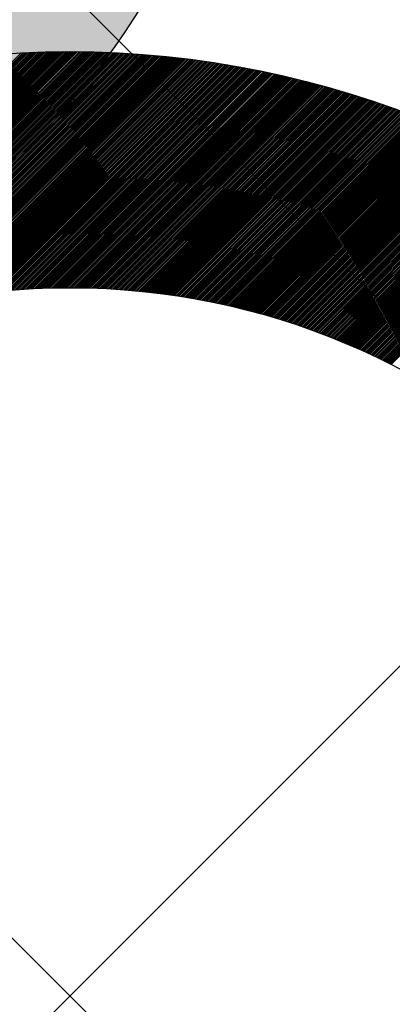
# Model space of a CAD drawing. Header units: millimetres. Extents: x -1753 to 37187, y -1972 to 14840.
# Tile 112 of 128: x 4476 to 4515, y 9553 to 9658. Entities that reach past the tile are written whole.
import ezdxf
from ezdxf.enums import TextEntityAlignment as Align

# ---------------------------------------------------------------- set-up
doc = ezdxf.new("R2010")
doc.units = ezdxf.units.MM
doc.header["$LTSCALE"] = 2
doc.header["$MEASUREMENT"] = 0
doc.linetypes.add('DASHED', pattern=[0.75, 0.5, -0.25])
doc.linetypes.add('HIDDEN', pattern=[0.375, 0.25, -0.125])
doc.layers.add('FIRE-SPKLR-EQP', color=1, linetype='Continuous', true_color=0xff0000)
doc.layers.add('FIRE-SPKLR-EQP-MPA-12SM-C', color=3, linetype='HIDDEN', true_color=0x00ff00)
doc.layers.add('GREY SCALE', color=9, linetype='Continuous', lineweight=0, true_color=0x808080)
doc.styles.get("Standard").update_dxf_attribs({"font": 'times.ttf'})

# ---------------------------------------------------------------- blocks, each defined once
blk = doc.blocks.new('SPKLR-EQP-PENDENT-68C')
at = {"layer": 'FIRE-SPKLR-EQP-MPA-12SM-C', "linetype": 'DASHED'}
blk.add_circle((0, 0), 2450, dxfattribs=at)
blk = doc.blocks.new('RCP LAYOUT')
at = {"layer": 'GREY SCALE', "lineweight": -3}
for p, q in [((5890, 8252.13), (762.14, 13380)), ((4436.39, 9614.36), (4476.27, 9654.25)), ((4437.07, 9614.87), (4476.46, 9654.26)), ((4437.71, 9615.34), (4476.64, 9654.27)), ((4438.32, 9615.77), (4476.83, 9654.27)), ((4438.9, 9616.17), (4477.01, 9654.28)), ((4439.46, 9616.55), (4477.2, 9654.29)), ((4439.99, 9616.91), (4477.38, 9654.3)), ((4440.5, 9617.24), (4477.57, 9654.31)), ((4441, 9617.56), (4477.75, 9654.31)), ((4441.49, 9617.87), (4477.93, 9654.32)), ((4441.95, 9618.16), (4478.12, 9654.33)), ((4442.41, 9618.44), (4478.3, 9654.33)), ((4442.86, 9618.71), (4478.48, 9654.34)), ((4443.29, 9618.97), (4478.66, 9654.34)), ((4443.72, 9619.22), (4478.84, 9654.35)), ((4444.14, 9619.46), (4479.03, 9654.35)), ((4444.55, 9619.7), (4479.21, 9654.36)), ((4444.95, 9619.92), (4479.39, 9654.36)), ((4445.35, 9620.14), (4479.57, 9654.36)), ((4445.73, 9620.35), (4479.75, 9654.37)), ((4446.12, 9620.56), (4479.93, 9654.37)), ((4446.49, 9620.76), (4480.11, 9654.37)), ((4446.86, 9620.95), (4480.29, 9654.37)), ((4447.23, 9621.14), (4480.46, 9654.37)), ((4447.59, 9621.32), (4480.64, 9654.38)), ((4447.94, 9621.5), (4480.82, 9654.38)), ((4448.29, 9621.67), (4481, 9654.38)), ((4448.64, 9621.84), (4481.18, 9654.38)), ((4448.98, 9622.01), (4481.35, 9654.38)), ((4449.32, 9622.17), (4481.53, 9654.38)), ((4449.65, 9622.32), (4481.71, 9654.38)), ((4449.98, 9622.48), (4481.88, 9654.38)), ((4450.31, 9622.63), (4482.06, 9654.38)), ((4450.63, 9622.77), (4482.23, 9654.38)), ((4450.95, 9622.92), (4482.41, 9654.37)), ((4451.27, 9623.06), (4482.58, 9654.37)), ((4451.58, 9623.19), (4482.76, 9654.37)), ((4451.89, 9623.33), (4482.93, 9654.37)), ((4452.2, 9623.46), (4483.11, 9654.36)), ((4452.5, 9623.59), (4483.28, 9654.36)), ((4452.81, 9623.71), (4483.45, 9654.36)), ((4453.11, 9623.83), (4483.63, 9654.35)), ((4453.4, 9623.95), (4483.8, 9654.35)), ((4453.7, 9624.07), (4483.97, 9654.35)), ((4453.99, 9624.19), (4484.14, 9654.34)), ((4454.28, 9624.3), (4484.32, 9654.34)), ((4454.57, 9624.41), (4484.49, 9654.33)), ((4454.85, 9624.52), (4484.66, 9654.33)), ((4455.14, 9624.63), (4484.83, 9654.32)), ((4455.42, 9624.73), (4485, 9654.31)), ((4455.7, 9624.83), (4485.17, 9654.31)), ((4455.97, 9624.94), (4485.34, 9654.3)), ((4456.25, 9625.03), (4485.51, 9654.3)), ((4456.52, 9625.13), (4485.68, 9654.29)), ((4456.79, 9625.23), (4485.85, 9654.28)), ((4457.06, 9625.32), (4486.02, 9654.27)), ((4457.33, 9625.41), (4486.19, 9654.27)), ((4457.6, 9625.5), (4486.36, 9654.26)), ((4457.86, 9625.59), (4486.52, 9654.25)), ((4458.13, 9625.67), (4486.69, 9654.24)), ((4458.39, 9625.76), (4486.86, 9654.23)), ((4458.65, 9625.84), (4487.03, 9654.22)), ((4458.91, 9625.92), (4487.2, 9654.21)), ((4459.17, 9626.01), (4487.36, 9654.2)), ((4459.42, 9626.08), (4487.53, 9654.19)), ((4459.68, 9626.16), (4487.7, 9654.18)), ((4459.93, 9626.24), (4487.86, 9654.17)), ((4460.18, 9626.31), (4488.03, 9654.16)), ((4460.43, 9626.39), (4488.19, 9654.15)), ((4460.68, 9626.46), (4488.36, 9654.14)), ((4460.93, 9626.53), (4488.52, 9654.13)), ((4461.17, 9626.6), (4488.69, 9654.11)), ((4461.42, 9626.67), (4488.85, 9654.1)), ((4461.66, 9626.73), (4489.02, 9654.09)), ((4461.9, 9626.8), (4489.18, 9654.08)), ((4462.15, 9626.86), (4489.35, 9654.06)), ((4462.39, 9626.93), (4489.51, 9654.05)), ((4462.62, 9626.99), (4489.67, 9654.04)), ((4462.86, 9627.05), (4489.84, 9654.02)), ((4463.1, 9627.11), (4490, 9654.01)), ((4463.33, 9627.17), (4490.16, 9654)), ((4463.57, 9627.23), (4490.32, 9653.98)), ((4463.8, 9627.28), (4490.49, 9653.97)), ((4464.04, 9627.34), (4490.65, 9653.95)), ((4464.27, 9627.39), (4490.81, 9653.94)), ((4464.5, 9627.45), (4490.97, 9653.92)), ((4464.73, 9627.5), (4491.13, 9653.91)), ((4464.96, 9627.55), (4491.29, 9653.89)), ((4465.18, 9627.6), (4491.45, 9653.87)), ((4465.41, 9627.65), (4491.61, 9653.86)), ((4465.64, 9627.7), (4491.77, 9653.84)), ((4465.86, 9627.75), (4491.93, 9653.82)), ((4466.08, 9627.8), (4492.09, 9653.81)), ((4466.31, 9627.84), (4492.25, 9653.79)), ((4466.53, 9627.89), (4492.41, 9653.77)), ((4466.75, 9627.93), (4492.57, 9653.75)), ((4466.97, 9627.98), (4492.73, 9653.74)), ((4467.19, 9628.02), (4492.89, 9653.72)), ((4467.41, 9628.06), (4493.05, 9653.7)), ((4467.63, 9628.1), (4493.21, 9653.68)), ((4467.84, 9628.14), (4493.36, 9653.66)), ((4468.06, 9628.18), (4493.52, 9653.64)), ((4468.28, 9628.22), (4493.68, 9653.62)), ((4468.49, 9628.26), (4493.84, 9653.6)), ((4468.7, 9628.3), (4493.99, 9653.58)), ((4468.92, 9628.33), (4494.15, 9653.56)), ((4469.13, 9628.37), (4494.31, 9653.54)), ((4469.34, 9628.4), (4494.46, 9653.52)), ((4469.55, 9628.44), (4494.62, 9653.5)), ((4469.76, 9628.47), (4494.77, 9653.48)), ((4469.97, 9628.5), (4494.93, 9653.46)), ((4470.18, 9628.53), (4495.09, 9653.44)), ((4470.39, 9628.57), (4495.24, 9653.42)), ((4470.59, 9628.6), (4495.4, 9653.4)), ((4470.8, 9628.63), (4495.55, 9653.37)), ((4471.01, 9628.65), (4495.7, 9653.35)), ((4471.21, 9628.68), (4495.86, 9653.33)), ((4471.42, 9628.71), (4496.01, 9653.31)), ((4471.62, 9628.74), (4496.17, 9653.28)), ((4471.82, 9628.76), (4496.32, 9653.26)), ((4472.03, 9628.79), (4496.47, 9653.24)), ((4472.23, 9628.82), (4496.63, 9653.21)), ((4472.43, 9628.84), (4496.78, 9653.19)), ((4472.63, 9628.86), (4496.93, 9653.17)), ((4472.83, 9628.89), (4497.09, 9653.14)), ((4473.03, 9628.91), (4497.24, 9653.12)), ((4473.23, 9628.93), (4497.39, 9653.09)), ((4473.43, 9628.95), (4497.54, 9653.07)), ((4473.63, 9628.97), (4497.69, 9653.04)), ((4473.82, 9628.99), (4497.85, 9653.02)), ((4474.02, 9629.01), (4498, 9652.99)), ((4474.21, 9629.03), (4498.15, 9652.97)), ((4474.41, 9629.05), (4498.3, 9652.94)), ((4474.6, 9629.07), (4498.45, 9652.92)), ((4474.8, 9629.09), (4498.6, 9652.89)), ((4474.99, 9629.1), (4498.75, 9652.86)), ((4475.19, 9629.12), (4498.9, 9652.84)), ((4475.38, 9629.14), (4499.05, 9652.81)), ((4475.57, 9629.15), (4499.2, 9652.78)), ((4475.76, 9629.17), (4499.35, 9652.76)), ((4475.95, 9629.18), (4499.5, 9652.73)), ((4476.14, 9629.19), (4499.65, 9652.7)), ((4476.33, 9629.21), (4499.8, 9652.67)), ((4476.52, 9629.22), (4499.95, 9652.65)), ((4476.71, 9629.23), (4500.1, 9652.62)), ((4476.9, 9629.24), (4500.25, 9652.59)), ((4477.09, 9629.25), (4500.39, 9652.56)), ((4477.27, 9629.27), (4500.54, 9652.53)), ((4477.46, 9629.28), (4500.69, 9652.5)), ((4477.65, 9629.29), (4500.84, 9652.47)), ((4477.83, 9629.29), (4500.98, 9652.44)), ((4478.02, 9629.3), (4501.13, 9652.41)), ((4478.2, 9629.31), (4501.28, 9652.39)), ((4478.39, 9629.32), (4501.43, 9652.36)), ((4478.57, 9629.33), (4501.57, 9652.33)), ((4478.76, 9629.33), (4501.72, 9652.3)), ((4478.94, 9629.34), (4501.87, 9652.26)), ((4479.12, 9629.34), (4502.01, 9652.23)), ((4479.3, 9629.35), (4502.16, 9652.2)), ((4479.49, 9629.35), (4502.3, 9652.17)), ((4479.67, 9629.36), (4502.45, 9652.14)), ((4479.85, 9629.36), (4502.59, 9652.11)), ((4480.03, 9629.37), (4502.74, 9652.08)), ((4480.21, 9629.37), (4502.88, 9652.05)), ((4480.39, 9629.37), (4503.03, 9652.01)), ((4480.57, 9629.37), (4503.17, 9651.98)), ((4480.74, 9629.38), (4503.32, 9651.95)), ((4480.92, 9629.38), (4503.46, 9651.92)), ((4481.1, 9629.38), (4503.61, 9651.88)), ((4481.28, 9629.38), (4503.75, 9651.85)), ((4481.45, 9629.38), (4503.89, 9651.82)), ((4481.63, 9629.38), (4504.04, 9651.79)), ((4481.81, 9629.38), (4504.18, 9651.75)), ((4481.98, 9629.38), (4504.32, 9651.72)), ((4482.16, 9629.38), (4504.47, 9651.68)), ((4482.33, 9629.37), (4504.61, 9651.65)), ((4482.51, 9629.37), (4504.75, 9651.62)), ((4482.68, 9629.37), (4504.89, 9651.58)), ((4482.86, 9629.37), (4505.04, 9651.55)), ((4483.03, 9629.36), (4505.18, 9651.51)), ((4483.2, 9629.36), (4505.32, 9651.48)), ((4483.37, 9629.35), (4505.46, 9651.44)), ((4483.55, 9629.35), (4505.6, 9651.41)), ((4483.72, 9629.34), (4505.75, 9651.37)), ((4483.89, 9629.34), (4505.89, 9651.34)), ((4484.06, 9629.33), (4506.03, 9651.3)), ((4484.23, 9629.33), (4506.17, 9651.27)), ((4484.4, 9629.32), (4506.31, 9651.23)), ((4484.57, 9629.31), (4506.45, 9651.19)), ((4484.74, 9629.31), (4506.59, 9651.16)), ((4484.91, 9629.3), (4506.73, 9651.12)), ((4485.08, 9629.29), (4506.87, 9651.08)), ((4485.25, 9629.28), (4507.01, 9651.05)), ((4485.41, 9629.27), (4507.15, 9651.01)), ((4485.58, 9629.26), (4507.29, 9650.97)), ((4485.75, 9629.25), (4507.43, 9650.93)), ((4485.92, 9629.24), (4507.57, 9650.9)), ((4486.08, 9629.23), (4507.71, 9650.86)), ((4486.25, 9629.22), (4507.85, 9650.82)), ((4486.41, 9629.21), (4507.99, 9650.78)), ((4486.58, 9629.2), (4508.12, 9650.74)), ((4486.74, 9629.19), (4508.26, 9650.71)), ((4486.91, 9629.18), (4508.4, 9650.67)), ((4487.07, 9629.17), (4508.54, 9650.63)), ((4487.24, 9629.15), (4508.68, 9650.59)), ((4487.4, 9629.14), (4508.81, 9650.55)), ((4487.57, 9629.13), (4508.95, 9650.51)), ((4487.73, 9629.11), (4509.09, 9650.47)), ((4487.89, 9629.1), (4509.23, 9650.43)), ((4488.05, 9629.08), (4509.36, 9650.39)), ((4488.22, 9629.07), (4509.5, 9650.35)), ((4488.38, 9629.05), (4509.64, 9650.31)), ((4488.54, 9629.04), (4509.77, 9650.27)), ((4488.7, 9629.02), (4509.91, 9650.23)), ((4488.86, 9629.01), (4510.04, 9650.19)), ((4489.02, 9628.99), (4510.18, 9650.15)), ((4489.18, 9628.98), (4510.32, 9650.11)), ((4489.34, 9628.96), (4510.45, 9650.07)), ((4489.5, 9628.94), (4510.59, 9650.03)), ((4489.66, 9628.92), (4510.72, 9649.99)), ((4489.82, 9628.91), (4510.86, 9649.94)), ((4489.98, 9628.89), (4510.99, 9649.9)), ((4490.14, 9628.87), (4511.13, 9649.86)), ((4490.3, 9628.85), (4511.26, 9649.82)), ((4490.45, 9628.83), (4511.4, 9649.78)), ((4490.61, 9628.81), (4511.53, 9649.73)), ((4490.77, 9628.79), (4511.67, 9649.69)), ((4490.92, 9628.77), (4511.8, 9649.65)), ((4491.08, 9628.75), (4511.93, 9649.61)), ((4491.24, 9628.73), (4512.07, 9649.56)), ((4491.39, 9628.71), (4512.2, 9649.52)), ((4491.55, 9628.69), (4512.34, 9649.48)), ((4491.7, 9628.67), (4512.47, 9649.43)), ((4491.86, 9628.65), (4512.6, 9649.39)), ((4492.01, 9628.63), (4512.73, 9649.35)), ((4492.17, 9628.6), (4512.87, 9649.3)), ((4492.32, 9628.58), (4513, 9649.26)), ((4492.48, 9628.56), (4513.13, 9649.21)), ((4492.63, 9628.53), (4513.27, 9649.17)), ((4492.78, 9628.51), (4513.4, 9649.12)), ((4492.94, 9628.49), (4513.53, 9649.08)), ((4493.09, 9628.46), (4513.66, 9649.04)), ((4493.24, 9628.44), (4513.79, 9648.99)), ((4493.4, 9628.42), (4513.93, 9648.94)), ((4493.55, 9628.39), (4514.06, 9648.9)), ((4493.7, 9628.37), (4514.19, 9648.85)), ((4493.85, 9628.34), (4514.32, 9648.81)), ((4494, 9628.31), (4514.45, 9648.76)), ((4494.15, 9628.29), (4514.58, 9648.72)), ((4494.3, 9628.26), (4514.71, 9648.67)), ((4494.45, 9628.24), (4514.84, 9648.62)), ((4494.6, 9628.21), (4514.97, 9648.58)), ((4494.75, 9628.18), (4515.1, 9648.53)), ((4494.9, 9628.16), (4515.23, 9648.49)), ((4495.05, 9628.13), (4515.36, 9648.44)), ((4495.2, 9628.1), (4515.49, 9648.39)), ((4495.35, 9628.07), (4515.62, 9648.34)), ((4495.5, 9628.04), (4515.75, 9648.3)), ((4495.65, 9628.02), (4515.88, 9648.25)), ((4495.8, 9627.99), (4516.01, 9648.2)), ((4495.94, 9627.96), (4516.14, 9648.15)), ((4496.09, 9627.93), (4516.27, 9648.11)), ((4496.24, 9627.9), (4516.4, 9648.06)), ((4496.38, 9627.87), (4516.53, 9648.01)), ((4496.53, 9627.84), (4516.65, 9647.96)), ((4496.68, 9627.81), (4516.78, 9647.91)), ((4496.82, 9627.78), (4516.91, 9647.86)), ((4496.97, 9627.75), (4517.04, 9647.82)), ((4497.12, 9627.72), (4517.17, 9647.77)), ((4497.26, 9627.68), (4517.29, 9647.72)), ((4497.41, 9627.65), (4517.42, 9647.67)), ((4497.55, 9627.62), (4517.55, 9647.62)), ((4497.7, 9627.59), (4517.68, 9647.57)), ((4497.84, 9627.56), (4517.8, 9647.52)), ((4497.98, 9627.52), (4517.93, 9647.47)), ((4498.13, 9627.49), (4518.06, 9647.42)), ((4498.27, 9627.46), (4518.18, 9647.37)), ((4498.42, 9627.43), (4518.31, 9647.32)), ((4498.56, 9627.39), (4518.44, 9647.27)), ((4498.7, 9627.36), (4518.56, 9647.22)), ((4498.85, 9627.32), (4518.69, 9647.17)), ((4498.99, 9627.29), (4518.82, 9647.12)), ((4499.13, 9627.26), (4518.94, 9647.07)), ((4499.27, 9627.22), (4519.07, 9647.02)), ((4499.41, 9627.19), (4519.19, 9646.97)), ((4499.56, 9627.15), (4519.32, 9646.91)), ((4499.7, 9627.12), (4519.44, 9646.86)), ((4499.84, 9627.08), (4519.57, 9646.81)), ((4499.98, 9627.04), (4519.69, 9646.76)), ((4500.12, 9627.01), (4519.82, 9646.71)), ((4500.26, 9626.97), (4519.94, 9646.66)), ((4500.4, 9626.93), (4520.07, 9646.6)), ((4500.54, 9626.9), (4520.19, 9646.55)), ((4500.68, 9626.86), (4520.32, 9646.5)), ((4500.82, 9626.82), (4520.44, 9646.45)), ((4500.96, 9626.79), (4520.57, 9646.39)), ((4501.1, 9626.75), (4520.69, 9646.34)), ((4501.24, 9626.71), (4520.81, 9646.29)), ((4501.38, 9626.67), (4520.94, 9646.23)), ((4501.51, 9626.63), (4521.06, 9646.18)), ((4501.65, 9626.6), (4521.18, 9646.13)), ((4501.79, 9626.56), (4521.31, 9646.07)), ((4501.93, 9626.52), (4521.43, 9646.02)), ((4502.07, 9626.48), (4521.55, 9645.97)), ((4502.2, 9626.44), (4521.68, 9645.91)), ((4502.34, 9626.4), (4521.8, 9645.86)), ((4502.48, 9626.36), (4521.92, 9645.8)), ((4502.61, 9626.32), (4522.04, 9645.75)), ((4502.75, 9626.28), (4522.17, 9645.7)), ((4502.89, 9626.24), (4522.29, 9645.64)), ((4503.02, 9626.2), (4522.41, 9645.59)), ((4503.16, 9626.16), (4522.53, 9645.53)), ((4503.29, 9626.12), (4522.65, 9645.48)), ((4503.43, 9626.07), (4522.78, 9645.42)), ((4503.56, 9626.03), (4522.9, 9645.37)), ((4503.7, 9625.99), (4523.02, 9645.31)), ((4503.83, 9625.95), (4523.14, 9645.26)), ((4503.97, 9625.91), (4523.26, 9645.2)), ((4504.1, 9625.86), (4523.38, 9645.14)), ((4504.24, 9625.82), (4523.5, 9645.09)), ((4504.37, 9625.78), (4523.62, 9645.03)), ((4504.5, 9625.73), (4523.74, 9644.98)), ((4504.64, 9625.69), (4523.86, 9644.92)), ((4504.77, 9625.65), (4523.98, 9644.86)), ((4504.9, 9625.6), (4524.11, 9644.81)), ((4505.04, 9625.56), (4524.23, 9644.75)), ((4505.17, 9625.52), (4524.34, 9644.69)), ((4505.3, 9625.47), (4524.46, 9644.64)), ((4505.43, 9625.43), (4524.58, 9644.58)), ((4505.57, 9625.38), (4524.7, 9644.52)), ((4505.7, 9625.34), (4524.82, 9644.46)), ((4505.83, 9625.29), (4524.94, 9644.41)), ((4505.96, 9625.25), (4525.06, 9644.35)), ((4506.09, 9625.2), (4525.18, 9644.29)), ((4506.22, 9625.16), (4525.3, 9644.23)), ((4506.35, 9625.11), (4525.42, 9644.17)), ((4506.48, 9625.06), (4525.54, 9644.12)), ((4506.61, 9625.02), (4525.65, 9644.06)), ((4506.74, 9624.97), (4525.77, 9644)), ((4506.87, 9624.92), (4525.89, 9643.94)), ((4507, 9624.88), (4526.01, 9643.88)), ((4507.13, 9624.83), (4526.13, 9643.82)), ((4507.26, 9624.78), (4526.25, 9643.76)), ((4507.39, 9624.73), (4526.36, 9643.71)), ((4507.52, 9624.69), (4526.48, 9643.65)), ((4507.65, 9624.64), (4526.6, 9643.59)), ((4507.78, 9624.59), (4526.72, 9643.53)), ((4507.91, 9624.54), (4526.83, 9643.47)), ((4508.04, 9624.49), (4526.95, 9643.41)), ((4508.16, 9624.44), (4527.07, 9643.35)), ((4508.29, 9624.4), (4527.18, 9643.29)), ((4508.42, 9624.35), (4527.3, 9643.23)), ((4508.55, 9624.3), (4527.42, 9643.17)), ((4508.67, 9624.25), (4527.53, 9643.11)), ((4508.8, 9624.2), (4527.65, 9643.05)), ((4508.93, 9624.15), (4527.76, 9642.99)), ((4509.05, 9624.1), (4527.88, 9642.92)), ((4509.18, 9624.05), (4528, 9642.86)), ((4509.31, 9624), (4528.11, 9642.8)), ((4509.43, 9623.95), (4528.23, 9642.74)), ((4509.56, 9623.9), (4528.34, 9642.68)), ((4509.68, 9623.84), (4528.46, 9642.62)), ((4509.81, 9623.79), (4528.57, 9642.56)), ((4509.94, 9623.74), (4528.69, 9642.5)), ((4510.06, 9623.69), (4528.8, 9642.43)), ((4510.19, 9623.64), (4528.92, 9642.37)), ((4510.31, 9623.59), (4529.03, 9642.31)), ((4510.44, 9623.53), (4529.15, 9642.25)), ((4510.56, 9623.48), (4529.26, 9642.19)), ((4510.68, 9623.43), (4529.38, 9642.12)), ((4510.81, 9623.38), (4529.49, 9642.06)), ((4510.93, 9623.32), (4529.61, 9642)), ((4511.06, 9623.27), (4529.72, 9641.94)), ((4511.18, 9623.22), (4529.83, 9641.87)), ((4511.3, 9623.16), (4529.95, 9641.81)), ((4511.43, 9623.11), (4530.06, 9641.75)), ((4511.55, 9623.06), (4530.17, 9641.68)), ((4511.67, 9623), (4530.29, 9641.62)), ((4511.79, 9622.95), (4530.4, 9641.56)), ((4511.92, 9622.89), (4530.51, 9641.49)), ((4512.04, 9622.84), (4530.63, 9641.43)), ((4512.16, 9622.78), (4530.74, 9641.36)), ((4512.28, 9622.73), (4530.85, 9641.3)), ((4512.4, 9622.67), (4530.97, 9641.24)), ((4512.53, 9622.62), (4531.08, 9641.17)), ((4512.65, 9622.56), (4531.19, 9641.11)), ((4512.77, 9622.51), (4531.3, 9641.04)), ((4512.89, 9622.45), (4531.41, 9640.98)), ((4513.01, 9622.4), (4531.53, 9640.91)), ((4513.13, 9622.34), (4531.64, 9640.85)), ((4513.25, 9622.28), (4531.75, 9640.78)), ((4513.37, 9622.23), (4531.86, 9640.72)), ((4513.49, 9622.17), (4531.97, 9640.65)), ((4513.61, 9622.11), (4532.08, 9640.59)), ((4513.73, 9622.06), (4532.2, 9640.52)), ((4513.85, 9622), (4532.31, 9640.46)), ((4513.97, 9621.94), (4532.42, 9640.39)), ((4514.09, 9621.88), (4532.53, 9640.33)), ((4514.21, 9621.83), (4532.64, 9640.26)), ((4514.33, 9621.77), (4532.75, 9640.19)), ((4514.45, 9621.71), (4532.86, 9640.13)), ((4514.56, 9621.65), (4532.97, 9640.06)), ((4514.68, 9621.59), (4533.08, 9639.99)), ((4514.8, 9621.54), (4533.19, 9639.93)), ((4514.92, 9621.48), (4533.3, 9639.86)), ((4515.04, 9621.42), (4533.41, 9639.79)), ((4515.15, 9621.36), (4533.52, 9639.73)), ((4515.27, 9621.3), (4533.63, 9639.66)), ((4515.39, 9621.24), (4533.74, 9639.59)), ((4428.38, 9607.41), (4534.44, 9501.35)), ((4428.38, 9501.35), (4534.44, 9607.41))]:
    blk.add_line(p, q, dxfattribs=at)
for radius in [100, 75]:
    blk.add_circle((4481.41, 9554.38), radius, dxfattribs=at)
for tag, p in [('EXIT', (2198, 13730)), ('EXIT', (15225, 13730)), ('E', (15529.99, 8869.99)), ('E', (15529.99, 7669.99)), ('E', (15529.99, 5869.99)), ('E', (15529.99, 4669.96)), ('EXIT', (13114.86, 3718.64)), ('E', (11657, 3149.92)), ('E', (13457, 3149.92)), ('E', (15257.01, 3149.72)), ('E', (16457.43, 3149.81)), ('EXIT', (15988.31, 2270)), ('E', (1505, 1600)), ('E', (2705, 1600)), ('E', (3905, 1600)), ('E', (5105, 1600)), ('E', (6305, 1600)), ('E', (7505, 1600)), ('E', (8705, 1600)), ('E', (11657, 1349.95)), ('E', (13557, 1350)), ('E', (14757, 1350)), ('EXIT', (6723.48, 950))]:
    blk.add_attdef(tag, text='', height=100, dxfattribs=at).set_placement(p, align=Align.MIDDLE_CENTER)
blk.add_attdef('E', text='', height=100, rotation=44.9147, dxfattribs=at).set_placement((13564.52, 5892.8), align=Align.MIDDLE_CENTER)

msp = doc.modelspace()

# ---------------------------------------------------------------- hatches: boundary and pattern name
at = {"layer": 'FIRE-SPKLR-EQP'}
h = msp.add_hatch(color=256, dxfattribs=at)
h.dxf.hatch_style = 1
h.paths.add_polyline_path([(4350, 9698.35, 1), (4500, 9698.35, 1)])
h.paths.add_polyline_path([(4476.02, 9698.53, -1), (4376.02, 9698.53, -1)], flags=16)

# ---------------------------------------------------------------- linework, layer by layer
msp.add_circle((4425, 9698.35), 75, dxfattribs=at)

# ---------------------------------------------------------------- block references
msp.add_blockref('SPKLR-EQP-PENDENT-68C', (4700, 9330), dxfattribs=at)
at = {"layer": 'GREY SCALE', "lineweight": -3}
msp.add_blockref('RCP LAYOUT', (0, 0), dxfattribs=at)

doc.saveas('drawing.dxf')
